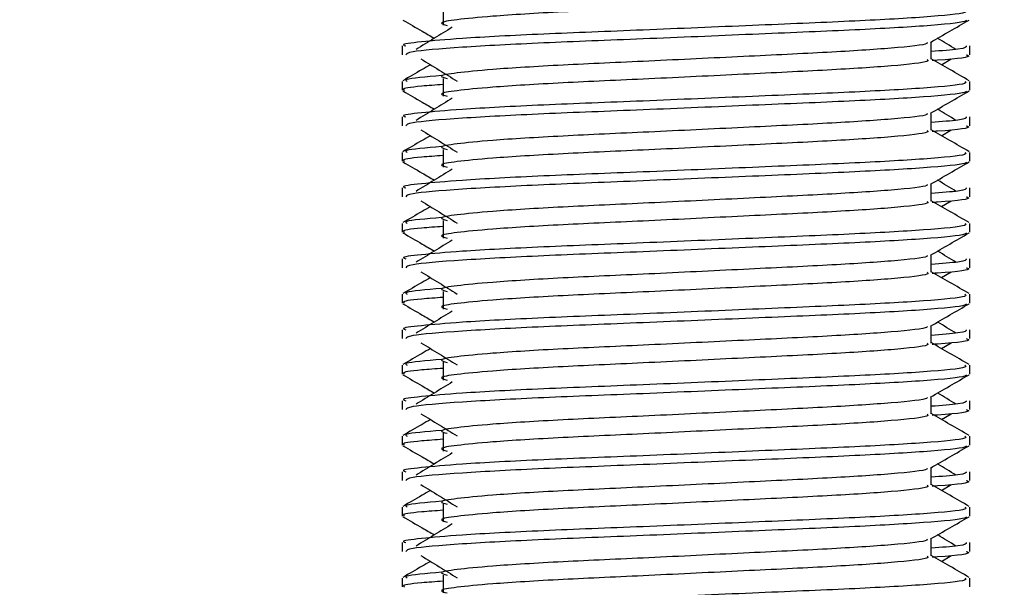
# Model space of a CAD drawing. Header units: millimetres. Extents: x 0 to 420, y 0 to 297.
# Tile 73 of 81: x 325.61 to 328.51, y 183.39 to 185.06. Entities that reach past the tile are written whole.
import ezdxf

# ---------------------------------------------------------------- set-up
doc = ezdxf.new("R2010")
doc.units = ezdxf.units.MM
doc.layers.add('QUOTE', color=174, linetype='Continuous')
doc.styles.add('SLDTEXTSTYLE3', font='TXT', dxfattribs={"width": 0.75})
doc.dimstyles.new('SLDDIMSTYLE0', dxfattribs={"dimtxt": 3, "dimasz": 3, "dimexe": 0, "dimexo": 0.0625, "dimgap": 0.75, "dimtad": 1, "dimlfac": 9.583032, "dimrnd": 1e-09, "dimzin": 12, "dimdsep": 46, "dimtxsty": 'SLDTEXTSTYLE3', "dimsah": 1, "dimcen": 0.09, "dimadec": 0, "dimazin": 3, "dimtfac": 1, "dimtdec": 3, "dimtofl": 0, "dimtmove": 0, "dimatfit": 3, "dimfxl": 0, "dimfrac": 2, "dimtolj": 1, "dimtzin": 12, "dimarcsym": 0})

# ---------------------------------------------------------------- blocks, each defined once
blk = doc.blocks.new('_D_2')
at = {"layer": 'QUOTE'}
for p, q in [((322.7898, 261.1457), (348.4196, 261.1457)), ((346.4196, 166.2801), (346.4196, 261.1457)), ((335.7879, 166.2801), (348.4196, 166.2801))]:
    blk.add_line(p, q, dxfattribs=at)
for points in [[(346.4196, 261.1457), (345.9196, 258.1457), (346.9196, 258.1457)], [(346.4196, 166.2801), (346.9196, 169.2801), (345.9196, 169.2801)]]:
    blk.add_solid(points, dxfattribs=at)
at = {"layer": 'QUOTE', "insert": (342.5524, 208.7254), "char_height": 3, "attachment_point": 1, "rotation": 90, "style": 'SLDTEXTSTYLE3'}
blk.add_mtext('909,1', dxfattribs=at)

msp = doc.modelspace()

# ---------------------------------------------------------------- linework, layer by layer
at = {"color": 7, "linetype": 'Continuous', "lineweight": 25}
for p, q in [((326.8579, 185.0952), (326.8579, 185.043)), ((326.7378, 184.9823), (326.7378, 184.9562)), ((328.2944, 184.9433), (328.2944, 184.9942)), ((328.4074, 184.9562), (328.4074, 184.9823)), ((328.3245, 184.927), (328.3524, 184.9441)), ((326.7378, 184.8779), (326.7378, 184.8519)), ((326.8579, 184.8865), (326.8579, 184.8343)), ((328.4074, 184.8519), (328.4074, 184.8779)), ((328.2944, 184.7346), (328.2944, 184.7855)), ((326.7378, 184.7736), (326.7378, 184.7475)), ((328.4074, 184.7475), (328.4074, 184.7736)), ((328.3245, 184.7183), (328.3524, 184.7354)), ((326.7378, 184.6692), (326.7378, 184.6432)), ((326.8579, 184.6778), (326.8579, 184.6256)), ((328.4074, 184.6432), (328.4074, 184.6692)), ((328.2944, 184.5259), (328.2944, 184.5768)), ((326.7378, 184.5649), (326.7378, 184.5388)), ((328.4074, 184.5388), (328.4074, 184.5649)), ((328.3245, 184.5096), (328.3524, 184.5267)), ((326.7378, 184.4605), (326.7378, 184.4345)), ((326.8579, 184.4691), (326.8579, 184.4169)), ((328.4074, 184.4345), (328.4074, 184.4605)), ((326.7378, 184.3562), (326.7378, 184.3301)), ((328.2944, 184.3172), (328.2944, 184.3681)), ((328.4074, 184.3301), (328.4074, 184.3562)), ((328.3245, 184.3009), (328.3524, 184.318)), ((326.8579, 184.2604), (326.8579, 184.2082)), ((326.7378, 184.2518), (326.7378, 184.2257)), ((328.4074, 184.2257), (328.4074, 184.2518)), ((326.7378, 184.1475), (326.7378, 184.1214)), ((328.2944, 184.1085), (328.2944, 184.1594)), ((328.4074, 184.1214), (328.4074, 184.1475)), ((328.3245, 184.0922), (328.3524, 184.1093)), ((326.8579, 184.0517), (326.8579, 183.9995)), ((326.7378, 184.0431), (326.7378, 184.017)), ((328.4074, 184.017), (328.4074, 184.0431)), ((326.7378, 183.9387), (326.7378, 183.9127)), ((328.2944, 183.8998), (328.2944, 183.9507)), ((328.4074, 183.9127), (328.4074, 183.9387)), ((328.3245, 183.8835), (328.3524, 183.9006)), ((326.7378, 183.8344), (326.7378, 183.8083)), ((326.8579, 183.843), (326.8579, 183.7908)), ((328.4074, 183.8083), (328.4074, 183.8344)), ((328.2944, 183.6911), (328.2944, 183.742)), ((326.7378, 183.73), (326.7378, 183.704)), ((328.4074, 183.704), (328.4074, 183.73)), ((328.3245, 183.6748), (328.3524, 183.6919)), ((326.7378, 183.6257), (326.7378, 183.5996)), ((326.8579, 183.6343), (326.8579, 183.5821)), ((328.4074, 183.5996), (328.4074, 183.6257)), ((328.2944, 183.4824), (328.2944, 183.5333)), ((326.7378, 183.5213), (326.7378, 183.4953)), ((328.4074, 183.4953), (328.4074, 183.5213)), ((328.3245, 183.4661), (328.3524, 183.4832)), ((326.7378, 183.417), (326.7378, 183.3909)), ((326.8579, 183.4256), (326.8579, 183.3734)), ((328.4074, 183.3909), (328.4074, 183.417))]:
    msp.add_line(p, q, dxfattribs=at)
for points, knots in [([(328.2819, 185.1519), (328.2842, 185.1499), (328.2911, 185.1438), (328.1895, 185.1321), (327.999, 185.12), (327.7429, 185.1078), (327.4642, 185.094), (327.2004, 185.0825), (327.0054, 185.0706), (326.893, 185.0593), (326.8406, 185.051), (326.861, 185.0454), (326.8701, 185.0429)], [0, 0, 0, 0, 0.059132, 0.177163, 0.292064, 0.406849, 0.524898, 0.638409, 0.754774, 0.844226, 0.930647, 1, 1, 1, 1]), ([(328.3929, 185.0866), (328.3955, 185.0846), (328.4034, 185.0785), (328.286, 185.0669), (328.0657, 185.0547), (327.7695, 185.0426), (327.4471, 185.0288), (327.1423, 185.0173), (326.9158, 185.0054), (326.7889, 184.9941), (326.7309, 184.9873), (326.7449, 184.9832), (326.7482, 184.9823)], [0, 0, 0, 0, 0.061077, 0.184512, 0.304677, 0.424721, 0.548174, 0.666888, 0.788581, 0.882129, 0.97251, 1, 1, 1, 1]), ([(326.7397, 185.0585), (326.7586, 185.0475), (326.7894, 185.0297), (326.8202, 185.0119), (326.8321, 185.005)], [0, 0, 0, 0, 0.61317, 1, 1, 1, 1]), ([(328.3974, 185.0583), (328.3968, 185.057), (328.3941, 185.0516), (328.2862, 185.0408), (328.0656, 185.0286), (327.7695, 185.0165), (327.4474, 185.0027), (327.1412, 184.9912), (326.9003, 184.9783), (326.755, 184.966), (326.7505, 184.9591), (326.7486, 184.9562)], [0, 0, 0, 0, 0.039912, 0.166158, 0.289058, 0.411836, 0.5381, 0.659517, 0.783982, 0.909693, 1, 1, 1, 1]), ([(326.8849, 185.0373), (326.8671, 185.0265), (326.8315, 185.0047), (326.796, 184.9829), (326.7783, 184.972)], [0, 0, 0, 0, 0.49999, 1, 1, 1, 1]), ([(328.2922, 184.9929), (328.311, 185.0038), (328.3488, 185.0257), (328.3865, 185.0475), (328.4054, 185.0585)], [0, 0, 0, 0, 0.499936, 1, 1, 1, 1]), ([(328.2816, 184.9927), (328.2825, 184.9916), (328.2863, 184.9863), (328.188, 184.9756), (327.9993, 184.9634), (327.7428, 184.9513), (327.4642, 184.9375), (327.2003, 184.926), (327.0054, 184.9141), (326.893, 184.9028), (326.8405, 184.8944), (326.861, 184.8888), (326.8701, 184.8863)], [0, 0, 0, 0, 0.035107, 0.156135, 0.273953, 0.391653, 0.512699, 0.629093, 0.748412, 0.840135, 0.92875, 1, 1, 1, 1]), ([(328.3969, 184.9823), (328.3974, 184.9791), (328.3982, 184.9739), (328.3246, 184.9681), (328.2944, 184.9658)], [0, 0, 0, 0, 0.590683, 1, 1, 1, 1]), ([(328.3669, 184.972), (328.3491, 184.9829), (328.3312, 184.9939), (328.3132, 185.0049), (328.313, 185.005)], [0, 0, 0, 0, 0.989832, 1, 1, 1, 1]), ([(328.3966, 184.9562), (328.3996, 184.9553), (328.4152, 184.9503), (328.375, 184.944), (328.3021, 184.9394), (328.2967, 184.939)], [0, 0, 0, 0, 0.18373, 0.938556, 1, 1, 1, 1]), ([(326.8206, 184.927), (326.8124, 184.9222), (326.7853, 184.9066), (326.7582, 184.8909), (326.7393, 184.88)], [0, 0, 0, 0, 0.303338, 1, 1, 1, 1]), ([(326.7927, 184.9441), (326.8105, 184.9332), (326.8461, 184.9114), (326.8816, 184.8896), (326.8993, 184.8787)], [0, 0, 0, 0, 0.500011, 1, 1, 1, 1]), ([(328.2819, 184.9432), (328.2842, 184.9412), (328.2911, 184.9351), (328.1895, 184.9234), (327.999, 184.9113), (327.7429, 184.8991), (327.4642, 184.8853), (327.2004, 184.8738), (327.0054, 184.8619), (326.893, 184.8506), (326.8406, 184.8423), (326.861, 184.8367), (326.8701, 184.8342)], [0, 0, 0, 0, 0.059132, 0.177163, 0.292064, 0.406849, 0.524898, 0.638409, 0.754774, 0.844226, 0.930647, 1, 1, 1, 1]), ([(328.4058, 184.88), (328.3869, 184.8909), (328.3498, 184.9124), (328.3127, 184.9339), (328.2944, 184.9444)], [0, 0, 0, 0, 0.508368, 1, 1, 1, 1]), ([(326.8533, 184.895), (326.8081, 184.8911), (326.7387, 184.8852), (326.7487, 184.8798), (326.7522, 184.8779)], [0, 0, 0, 0, 0.651043, 1, 1, 1, 1]), ([(328.3929, 184.8779), (328.3955, 184.8759), (328.4034, 184.8698), (328.286, 184.8582), (328.0657, 184.846), (327.7695, 184.8339), (327.4471, 184.8201), (327.1423, 184.8086), (326.9158, 184.7967), (326.7889, 184.7854), (326.7309, 184.7786), (326.7449, 184.7745), (326.7482, 184.7736)], [0, 0, 0, 0, 0.061077, 0.184512, 0.304677, 0.424721, 0.548174, 0.666888, 0.788581, 0.882129, 0.97251, 1, 1, 1, 1]), ([(326.8579, 184.8687), (326.8357, 184.8671), (326.7675, 184.8621), (326.735, 184.8568), (326.7429, 184.8528), (326.7447, 184.8519)], [0, 0, 0, 0, 0.270543, 0.831179, 1, 1, 1, 1]), ([(326.7397, 184.8498), (326.7586, 184.8388), (326.7894, 184.821), (326.8202, 184.8032), (326.8321, 184.7963)], [0, 0, 0, 0, 0.61317, 1, 1, 1, 1]), ([(328.3974, 184.8496), (328.3968, 184.8483), (328.3941, 184.8429), (328.2862, 184.8321), (328.0656, 184.8199), (327.7695, 184.8078), (327.4474, 184.794), (327.1412, 184.7825), (326.9003, 184.7696), (326.755, 184.7573), (326.7505, 184.7504), (326.7486, 184.7475)], [0, 0, 0, 0, 0.039912, 0.166158, 0.289058, 0.411836, 0.5381, 0.659517, 0.783982, 0.909693, 1, 1, 1, 1]), ([(328.2922, 184.7842), (328.311, 184.7951), (328.3488, 184.817), (328.3865, 184.8388), (328.4054, 184.8498)], [0, 0, 0, 0, 0.499936, 1, 1, 1, 1]), ([(326.8849, 184.8286), (326.8671, 184.8177), (326.8315, 184.796), (326.796, 184.7742), (326.7783, 184.7633)], [0, 0, 0, 0, 0.49999, 1, 1, 1, 1]), ([(328.2816, 184.784), (328.2825, 184.7829), (328.2863, 184.7776), (328.188, 184.7669), (327.9993, 184.7547), (327.7428, 184.7426), (327.4642, 184.7288), (327.2003, 184.7173), (327.0054, 184.7054), (326.893, 184.6941), (326.8405, 184.6857), (326.861, 184.6801), (326.8701, 184.6776)], [0, 0, 0, 0, 0.035107, 0.156135, 0.273953, 0.391653, 0.512699, 0.629093, 0.748412, 0.840135, 0.92875, 1, 1, 1, 1]), ([(328.3669, 184.7633), (328.3491, 184.7742), (328.3312, 184.7852), (328.3132, 184.7962), (328.313, 184.7963)], [0, 0, 0, 0, 0.989832, 1, 1, 1, 1]), ([(328.3969, 184.7736), (328.3974, 184.7704), (328.3982, 184.7652), (328.3246, 184.7594), (328.2944, 184.7571)], [0, 0, 0, 0, 0.590683, 1, 1, 1, 1]), ([(328.3966, 184.7475), (328.3996, 184.7466), (328.4152, 184.7416), (328.375, 184.7353), (328.3021, 184.7307), (328.2967, 184.7303)], [0, 0, 0, 0, 0.1837303, 0.9385556, 1, 1, 1, 1]), ([(326.8206, 184.7183), (326.8124, 184.7135), (326.7853, 184.6979), (326.7582, 184.6822), (326.7393, 184.6713)], [0, 0, 0, 0, 0.303338, 1, 1, 1, 1]), ([(326.7927, 184.7354), (326.8105, 184.7245), (326.8461, 184.7027), (326.8816, 184.6809), (326.8993, 184.67)], [0, 0, 0, 0, 0.500011, 1, 1, 1, 1]), ([(328.2819, 184.7345), (328.2842, 184.7324), (328.2911, 184.7264), (328.1895, 184.7147), (327.999, 184.7025), (327.7429, 184.6904), (327.4642, 184.6766), (327.2004, 184.6651), (327.0054, 184.6532), (326.893, 184.6419), (326.8406, 184.6336), (326.861, 184.628), (326.8701, 184.6255)], [0, 0, 0, 0, 0.059132, 0.177163, 0.292064, 0.406849, 0.524898, 0.638409, 0.754774, 0.844226, 0.930647, 1, 1, 1, 1]), ([(328.4058, 184.6713), (328.3869, 184.6822), (328.3498, 184.7037), (328.3127, 184.7252), (328.2944, 184.7357)], [0, 0, 0, 0, 0.508368, 1, 1, 1, 1]), ([(328.3929, 184.6692), (328.3955, 184.6672), (328.4034, 184.6611), (328.286, 184.6495), (328.0657, 184.6373), (327.7695, 184.6252), (327.4471, 184.6114), (327.1423, 184.5999), (326.9158, 184.588), (326.7889, 184.5767), (326.7309, 184.5699), (326.7449, 184.5658), (326.7482, 184.5649)], [0, 0, 0, 0, 0.061077, 0.184512, 0.304677, 0.424721, 0.548174, 0.666888, 0.788581, 0.882129, 0.97251, 1, 1, 1, 1]), ([(326.8579, 184.66), (326.8357, 184.6584), (326.7675, 184.6534), (326.735, 184.6481), (326.7429, 184.6441), (326.7447, 184.6432)], [0, 0, 0, 0, 0.270543, 0.831179, 1, 1, 1, 1]), ([(326.8533, 184.6863), (326.8081, 184.6824), (326.7387, 184.6765), (326.7487, 184.6711), (326.7522, 184.6692)], [0, 0, 0, 0, 0.651043, 1, 1, 1, 1]), ([(326.7397, 184.6411), (326.7586, 184.6301), (326.7894, 184.6123), (326.8202, 184.5945), (326.8321, 184.5876)], [0, 0, 0, 0, 0.61317, 1, 1, 1, 1]), ([(328.3974, 184.6409), (328.3968, 184.6396), (328.3941, 184.6342), (328.2862, 184.6234), (328.0656, 184.6112), (327.7695, 184.5991), (327.4474, 184.5853), (327.1412, 184.5738), (326.9003, 184.5609), (326.755, 184.5486), (326.7505, 184.5417), (326.7486, 184.5388)], [0, 0, 0, 0, 0.039912, 0.166158, 0.289058, 0.411836, 0.5381, 0.659517, 0.783982, 0.909693, 1, 1, 1, 1]), ([(328.2922, 184.5755), (328.311, 184.5864), (328.3488, 184.6083), (328.3865, 184.6301), (328.4054, 184.6411)], [0, 0, 0, 0, 0.499936, 1, 1, 1, 1]), ([(326.8849, 184.6199), (326.8671, 184.609), (326.8315, 184.5873), (326.796, 184.5655), (326.7783, 184.5546)], [0, 0, 0, 0, 0.49999, 1, 1, 1, 1]), ([(328.2816, 184.5753), (328.2825, 184.5742), (328.2863, 184.5689), (328.188, 184.5582), (327.9993, 184.546), (327.7428, 184.5339), (327.4642, 184.5201), (327.2003, 184.5086), (327.0054, 184.4967), (326.893, 184.4854), (326.8405, 184.477), (326.861, 184.4714), (326.8701, 184.4689)], [0, 0, 0, 0, 0.035107, 0.156135, 0.273953, 0.391653, 0.512699, 0.629093, 0.748412, 0.840135, 0.92875, 1, 1, 1, 1]), ([(328.3669, 184.5546), (328.3491, 184.5655), (328.3312, 184.5765), (328.3132, 184.5875), (328.313, 184.5876)], [0, 0, 0, 0, 0.989832, 1, 1, 1, 1]), ([(328.3969, 184.5649), (328.3974, 184.5617), (328.3982, 184.5565), (328.3246, 184.5507), (328.2944, 184.5484)], [0, 0, 0, 0, 0.590683, 1, 1, 1, 1]), ([(326.7927, 184.5267), (326.8105, 184.5158), (326.8461, 184.494), (326.8816, 184.4722), (326.8993, 184.4613)], [0, 0, 0, 0, 0.500011, 1, 1, 1, 1]), ([(328.2819, 184.5258), (328.2842, 184.5237), (328.2911, 184.5177), (328.1895, 184.506), (327.999, 184.4938), (327.7429, 184.4817), (327.4642, 184.4679), (327.2004, 184.4564), (327.0054, 184.4445), (326.893, 184.4332), (326.8406, 184.4249), (326.861, 184.4193), (326.8701, 184.4167)], [0, 0, 0, 0, 0.059132, 0.177163, 0.292064, 0.406849, 0.524898, 0.638409, 0.754774, 0.844226, 0.930647, 1, 1, 1, 1]), ([(328.4058, 184.4626), (328.3869, 184.4735), (328.3498, 184.495), (328.3127, 184.5164), (328.2944, 184.527)], [0, 0, 0, 0, 0.508368, 1, 1, 1, 1]), ([(328.3966, 184.5388), (328.3996, 184.5379), (328.4152, 184.5329), (328.375, 184.5266), (328.3021, 184.522), (328.2967, 184.5216)], [0, 0, 0, 0, 0.18373, 0.938556, 1, 1, 1, 1]), ([(326.8206, 184.5096), (326.8124, 184.5048), (326.7853, 184.4892), (326.7582, 184.4735), (326.7393, 184.4626)], [0, 0, 0, 0, 0.303338, 1, 1, 1, 1]), ([(328.3929, 184.4605), (328.3955, 184.4585), (328.4034, 184.4524), (328.286, 184.4408), (328.0657, 184.4286), (327.7695, 184.4165), (327.4471, 184.4027), (327.1423, 184.3912), (326.9158, 184.3793), (326.7889, 184.368), (326.7309, 184.3611), (326.7449, 184.3571), (326.7482, 184.3562)], [0, 0, 0, 0, 0.061077, 0.184512, 0.304677, 0.424721, 0.548174, 0.666888, 0.788581, 0.882129, 0.97251, 1, 1, 1, 1]), ([(326.8533, 184.4776), (326.8081, 184.4737), (326.7387, 184.4678), (326.7487, 184.4624), (326.7522, 184.4605)], [0, 0, 0, 0, 0.651043, 1, 1, 1, 1]), ([(326.7397, 184.4324), (326.7586, 184.4214), (326.7894, 184.4036), (326.8202, 184.3858), (326.8321, 184.3789)], [0, 0, 0, 0, 0.61317, 1, 1, 1, 1]), ([(326.8579, 184.4513), (326.8357, 184.4497), (326.7675, 184.4447), (326.735, 184.4394), (326.7429, 184.4354), (326.7447, 184.4345)], [0, 0, 0, 0, 0.270543, 0.831179, 1, 1, 1, 1]), ([(328.3974, 184.4322), (328.3968, 184.4309), (328.3941, 184.4255), (328.2862, 184.4147), (328.0656, 184.4025), (327.7695, 184.3904), (327.4474, 184.3766), (327.1412, 184.3651), (326.9003, 184.3522), (326.755, 184.3398), (326.7505, 184.333), (326.7486, 184.3301)], [0, 0, 0, 0, 0.0399117, 0.1661575, 0.2890582, 0.4118359, 0.5381002, 0.6595169, 0.7839817, 0.9096926, 1, 1, 1, 1]), ([(328.2922, 184.3668), (328.311, 184.3777), (328.3488, 184.3996), (328.3865, 184.4214), (328.4054, 184.4324)], [0, 0, 0, 0, 0.499936, 1, 1, 1, 1]), ([(326.8849, 184.4112), (326.8671, 184.4003), (326.8315, 184.3786), (326.796, 184.3568), (326.7783, 184.3459)], [0, 0, 0, 0, 0.49999, 1, 1, 1, 1]), ([(328.3669, 184.3459), (328.3491, 184.3568), (328.3312, 184.3678), (328.3132, 184.3788), (328.313, 184.3789)], [0, 0, 0, 0, 0.989832, 1, 1, 1, 1]), ([(328.2816, 184.3666), (328.2825, 184.3655), (328.2863, 184.3602), (328.188, 184.3495), (327.9993, 184.3373), (327.7428, 184.3252), (327.4642, 184.3114), (327.2003, 184.2999), (327.0054, 184.288), (326.893, 184.2767), (326.8405, 184.2683), (326.861, 184.2627), (326.8701, 184.2602)], [0, 0, 0, 0, 0.035107, 0.156135, 0.273953, 0.391653, 0.512699, 0.629093, 0.748412, 0.840135, 0.92875, 1, 1, 1, 1]), ([(328.3969, 184.3562), (328.3974, 184.353), (328.3982, 184.3478), (328.3246, 184.342), (328.2944, 184.3397)], [0, 0, 0, 0, 0.590683, 1, 1, 1, 1]), ([(326.7927, 184.318), (326.8105, 184.3071), (326.8461, 184.2853), (326.8816, 184.2635), (326.8993, 184.2526)], [0, 0, 0, 0, 0.500011, 1, 1, 1, 1]), ([(328.2819, 184.3171), (328.2842, 184.315), (328.2911, 184.309), (328.1895, 184.2973), (327.999, 184.2851), (327.7429, 184.273), (327.4642, 184.2592), (327.2004, 184.2477), (327.0054, 184.2358), (326.893, 184.2245), (326.8406, 184.2162), (326.861, 184.2106), (326.8701, 184.208)], [0, 0, 0, 0, 0.059132, 0.1771634, 0.2920638, 0.4068492, 0.5248979, 0.6384095, 0.7547738, 0.8442256, 0.9306466, 1, 1, 1, 1]), ([(328.4058, 184.2539), (328.3869, 184.2648), (328.3498, 184.2863), (328.3127, 184.3077), (328.2944, 184.3183)], [0, 0, 0, 0, 0.508368, 1, 1, 1, 1]), ([(328.3966, 184.3301), (328.3996, 184.3292), (328.4152, 184.3242), (328.375, 184.3179), (328.3021, 184.3133), (328.2967, 184.3129)], [0, 0, 0, 0, 0.18373, 0.938556, 1, 1, 1, 1]), ([(326.8206, 184.3009), (326.8124, 184.2961), (326.7853, 184.2805), (326.7582, 184.2648), (326.7393, 184.2539)], [0, 0, 0, 0, 0.303338, 1, 1, 1, 1]), ([(326.8533, 184.2689), (326.8081, 184.265), (326.7387, 184.2591), (326.7487, 184.2537), (326.7522, 184.2518)], [0, 0, 0, 0, 0.651043, 1, 1, 1, 1]), ([(328.3929, 184.2518), (328.3955, 184.2498), (328.4034, 184.2437), (328.286, 184.2321), (328.0657, 184.2199), (327.7695, 184.2078), (327.4471, 184.194), (327.1423, 184.1825), (326.9158, 184.1706), (326.7889, 184.1593), (326.7309, 184.1524), (326.7449, 184.1484), (326.7482, 184.1475)], [0, 0, 0, 0, 0.061077, 0.184512, 0.304677, 0.424721, 0.548174, 0.666888, 0.788581, 0.882129, 0.97251, 1, 1, 1, 1]), ([(326.8579, 184.2426), (326.8357, 184.241), (326.7675, 184.236), (326.735, 184.2307), (326.7429, 184.2267), (326.7447, 184.2257)], [0, 0, 0, 0, 0.270543, 0.831179, 1, 1, 1, 1]), ([(326.7397, 184.2236), (326.7586, 184.2127), (326.7894, 184.1949), (326.8202, 184.1771), (326.8321, 184.1702)], [0, 0, 0, 0, 0.61317, 1, 1, 1, 1]), ([(328.3974, 184.2235), (328.3968, 184.2222), (328.3941, 184.2168), (328.2862, 184.206), (328.0656, 184.1938), (327.7695, 184.1817), (327.4474, 184.1679), (327.1412, 184.1564), (326.9003, 184.1435), (326.755, 184.1311), (326.7505, 184.1243), (326.7486, 184.1214)], [0, 0, 0, 0, 0.039912, 0.166158, 0.289058, 0.411836, 0.5381, 0.659517, 0.783982, 0.909693, 1, 1, 1, 1]), ([(326.8849, 184.2025), (326.8671, 184.1916), (326.8315, 184.1699), (326.796, 184.1481), (326.7783, 184.1372)], [0, 0, 0, 0, 0.49999, 1, 1, 1, 1]), ([(328.2922, 184.1581), (328.311, 184.169), (328.3488, 184.1909), (328.3865, 184.2127), (328.4054, 184.2236)], [0, 0, 0, 0, 0.499936, 1, 1, 1, 1]), ([(328.3669, 184.1372), (328.3491, 184.1481), (328.3312, 184.1591), (328.3132, 184.1701), (328.313, 184.1702)], [0, 0, 0, 0, 0.989832, 1, 1, 1, 1]), ([(328.2816, 184.1579), (328.2825, 184.1568), (328.2863, 184.1515), (328.188, 184.1408), (327.9993, 184.1286), (327.7428, 184.1165), (327.4642, 184.1027), (327.2003, 184.0912), (327.0054, 184.0793), (326.893, 184.068), (326.8405, 184.0596), (326.861, 184.054), (326.8701, 184.0515)], [0, 0, 0, 0, 0.035107, 0.156135, 0.273953, 0.391653, 0.512699, 0.629093, 0.748412, 0.840135, 0.92875, 1, 1, 1, 1]), ([(328.3969, 184.1475), (328.3974, 184.1443), (328.3982, 184.1391), (328.3246, 184.1333), (328.2944, 184.131)], [0, 0, 0, 0, 0.590683, 1, 1, 1, 1]), ([(326.7927, 184.1093), (326.8105, 184.0984), (326.8461, 184.0766), (326.8816, 184.0548), (326.8993, 184.0439)], [0, 0, 0, 0, 0.500011, 1, 1, 1, 1]), ([(328.4058, 184.0452), (328.3869, 184.0561), (328.3498, 184.0776), (328.3127, 184.099), (328.2944, 184.1096)], [0, 0, 0, 0, 0.5083681, 1, 1, 1, 1]), ([(328.3966, 184.1214), (328.3996, 184.1205), (328.4152, 184.1155), (328.375, 184.1092), (328.3021, 184.1046), (328.2967, 184.1042)], [0, 0, 0, 0, 0.18373, 0.938556, 1, 1, 1, 1]), ([(326.8206, 184.0922), (326.8124, 184.0874), (326.7853, 184.0717), (326.7582, 184.0561), (326.7393, 184.0452)], [0, 0, 0, 0, 0.303338, 1, 1, 1, 1]), ([(328.2819, 184.1084), (328.2842, 184.1063), (328.2911, 184.1003), (328.1895, 184.0886), (327.999, 184.0764), (327.7429, 184.0643), (327.4642, 184.0505), (327.2004, 184.039), (327.0054, 184.0271), (326.893, 184.0158), (326.8406, 184.0075), (326.861, 184.0018), (326.8701, 183.9993)], [0, 0, 0, 0, 0.059132, 0.1771634, 0.2920638, 0.4068492, 0.5248979, 0.6384095, 0.7547738, 0.8442256, 0.9306466, 1, 1, 1, 1]), ([(326.8533, 184.0602), (326.8081, 184.0563), (326.7387, 184.0504), (326.7487, 184.045), (326.7522, 184.0431)], [0, 0, 0, 0, 0.651043, 1, 1, 1, 1]), ([(328.3929, 184.0431), (328.3955, 184.0411), (328.4034, 184.035), (328.286, 184.0234), (328.0657, 184.0112), (327.7695, 183.9991), (327.4471, 183.9853), (327.1423, 183.9738), (326.9158, 183.9619), (326.7889, 183.9506), (326.7309, 183.9437), (326.7449, 183.9397), (326.7482, 183.9387)], [0, 0, 0, 0, 0.061077, 0.184512, 0.304677, 0.424721, 0.548174, 0.666888, 0.788581, 0.882129, 0.97251, 1, 1, 1, 1]), ([(326.8579, 184.0339), (326.8357, 184.0323), (326.7675, 184.0273), (326.735, 184.022), (326.7429, 184.018), (326.7447, 184.017)], [0, 0, 0, 0, 0.270543, 0.831179, 1, 1, 1, 1]), ([(326.7397, 184.0149), (326.7586, 184.004), (326.7894, 183.9862), (326.8202, 183.9684), (326.8321, 183.9615)], [0, 0, 0, 0, 0.61317, 1, 1, 1, 1]), ([(328.3974, 184.0148), (328.3968, 184.0135), (328.3941, 184.0081), (328.2862, 183.9973), (328.0656, 183.9851), (327.7695, 183.973), (327.4474, 183.9592), (327.1412, 183.9477), (326.9003, 183.9348), (326.755, 183.9224), (326.7505, 183.9156), (326.7486, 183.9127)], [0, 0, 0, 0, 0.039912, 0.166158, 0.289058, 0.411836, 0.5381, 0.659517, 0.783982, 0.909693, 1, 1, 1, 1]), ([(326.8849, 183.9938), (326.8671, 183.9829), (326.8315, 183.9612), (326.796, 183.9394), (326.7783, 183.9285)], [0, 0, 0, 0, 0.49999, 1, 1, 1, 1]), ([(328.2922, 183.9494), (328.311, 183.9603), (328.3488, 183.9822), (328.3865, 184.004), (328.4054, 184.0149)], [0, 0, 0, 0, 0.499936, 1, 1, 1, 1]), ([(328.2816, 183.9492), (328.2825, 183.9481), (328.2863, 183.9428), (328.188, 183.9321), (327.9993, 183.9199), (327.7428, 183.9078), (327.4642, 183.894), (327.2003, 183.8825), (327.0054, 183.8706), (326.893, 183.8593), (326.8405, 183.8509), (326.861, 183.8453), (326.8701, 183.8428)], [0, 0, 0, 0, 0.035107, 0.156135, 0.273953, 0.391653, 0.512699, 0.629093, 0.748412, 0.840135, 0.92875, 1, 1, 1, 1]), ([(328.3969, 183.9387), (328.3974, 183.9356), (328.3982, 183.9304), (328.3246, 183.9246), (328.2944, 183.9223)], [0, 0, 0, 0, 0.590683, 1, 1, 1, 1]), ([(328.3669, 183.9285), (328.3491, 183.9394), (328.3312, 183.9504), (328.3132, 183.9614), (328.313, 183.9615)], [0, 0, 0, 0, 0.989832, 1, 1, 1, 1]), ([(328.3966, 183.9127), (328.3996, 183.9118), (328.4152, 183.9068), (328.375, 183.9005), (328.3021, 183.8959), (328.2967, 183.8955)], [0, 0, 0, 0, 0.18373, 0.938556, 1, 1, 1, 1]), ([(326.8206, 183.8835), (326.8124, 183.8787), (326.7853, 183.863), (326.7582, 183.8474), (326.7393, 183.8364)], [0, 0, 0, 0, 0.303338, 1, 1, 1, 1]), ([(326.7927, 183.9006), (326.8105, 183.8897), (326.8461, 183.8679), (326.8816, 183.8461), (326.8993, 183.8352)], [0, 0, 0, 0, 0.500011, 1, 1, 1, 1]), ([(328.2819, 183.8997), (328.2842, 183.8976), (328.2911, 183.8916), (328.1895, 183.8799), (327.999, 183.8677), (327.7429, 183.8556), (327.4642, 183.8418), (327.2004, 183.8303), (327.0054, 183.8184), (326.893, 183.8071), (326.8406, 183.7988), (326.861, 183.7931), (326.8701, 183.7906)], [0, 0, 0, 0, 0.059132, 0.177163, 0.292064, 0.406849, 0.524898, 0.638409, 0.754774, 0.844226, 0.930647, 1, 1, 1, 1]), ([(328.4058, 183.8364), (328.3869, 183.8474), (328.3498, 183.8689), (328.3127, 183.8903), (328.2944, 183.9009)], [0, 0, 0, 0, 0.508368, 1, 1, 1, 1]), ([(326.8533, 183.8515), (326.8081, 183.8476), (326.7387, 183.8417), (326.7487, 183.8363), (326.7522, 183.8344)], [0, 0, 0, 0, 0.651043, 1, 1, 1, 1]), ([(328.3929, 183.8344), (328.3955, 183.8324), (328.4034, 183.8263), (328.286, 183.8147), (328.0657, 183.8025), (327.7695, 183.7904), (327.4471, 183.7766), (327.1423, 183.7651), (326.9158, 183.7532), (326.7889, 183.7419), (326.7309, 183.735), (326.7449, 183.731), (326.7482, 183.73)], [0, 0, 0, 0, 0.061077, 0.184512, 0.304677, 0.424721, 0.548174, 0.666888, 0.788581, 0.882129, 0.97251, 1, 1, 1, 1]), ([(326.8579, 183.8252), (326.8357, 183.8236), (326.7675, 183.8186), (326.735, 183.8133), (326.7429, 183.8093), (326.7447, 183.8083)], [0, 0, 0, 0, 0.270543, 0.831179, 1, 1, 1, 1]), ([(326.7397, 183.8062), (326.7586, 183.7953), (326.7894, 183.7775), (326.8202, 183.7597), (326.8321, 183.7528)], [0, 0, 0, 0, 0.61317, 1, 1, 1, 1]), ([(328.3974, 183.8061), (328.3968, 183.8048), (328.3941, 183.7994), (328.2862, 183.7886), (328.0656, 183.7764), (327.7695, 183.7643), (327.4474, 183.7505), (327.1412, 183.739), (326.9003, 183.7261), (326.755, 183.7137), (326.7505, 183.7069), (326.7486, 183.704)], [0, 0, 0, 0, 0.039912, 0.166158, 0.289058, 0.411836, 0.5381, 0.659517, 0.783982, 0.909693, 1, 1, 1, 1]), ([(328.2922, 183.7407), (328.311, 183.7516), (328.3488, 183.7735), (328.3865, 183.7953), (328.4054, 183.8062)], [0, 0, 0, 0, 0.499936, 1, 1, 1, 1]), ([(326.8849, 183.7851), (326.8671, 183.7742), (326.8315, 183.7525), (326.796, 183.7307), (326.7783, 183.7198)], [0, 0, 0, 0, 0.49999, 1, 1, 1, 1]), ([(328.2816, 183.7405), (328.2825, 183.7394), (328.2863, 183.7341), (328.188, 183.7234), (327.9993, 183.7112), (327.7428, 183.6991), (327.4642, 183.6853), (327.2003, 183.6737), (327.0054, 183.6619), (326.893, 183.6506), (326.8405, 183.6422), (326.861, 183.6366), (326.8701, 183.6341)], [0, 0, 0, 0, 0.035107, 0.156135, 0.273953, 0.391653, 0.512699, 0.629093, 0.748412, 0.840135, 0.92875, 1, 1, 1, 1]), ([(328.3669, 183.7198), (328.3491, 183.7307), (328.3312, 183.7417), (328.3132, 183.7527), (328.313, 183.7528)], [0, 0, 0, 0, 0.989832, 1, 1, 1, 1]), ([(328.3969, 183.73), (328.3974, 183.7269), (328.3982, 183.7217), (328.3246, 183.7159), (328.2944, 183.7136)], [0, 0, 0, 0, 0.590683, 1, 1, 1, 1]), ([(328.3966, 183.704), (328.3996, 183.7031), (328.4152, 183.6981), (328.375, 183.6918), (328.3021, 183.6872), (328.2967, 183.6868)], [0, 0, 0, 0, 0.18373, 0.938556, 1, 1, 1, 1]), ([(326.8206, 183.6748), (326.8124, 183.67), (326.7853, 183.6543), (326.7582, 183.6387), (326.7393, 183.6277)], [0, 0, 0, 0, 0.3033381, 1, 1, 1, 1]), ([(326.7927, 183.6919), (326.8105, 183.681), (326.8461, 183.6592), (326.8816, 183.6374), (326.8993, 183.6265)], [0, 0, 0, 0, 0.500011, 1, 1, 1, 1]), ([(328.2819, 183.691), (328.2842, 183.6889), (328.2911, 183.6829), (328.1895, 183.6712), (327.999, 183.659), (327.7429, 183.6469), (327.4642, 183.6331), (327.2004, 183.6216), (327.0054, 183.6097), (326.893, 183.5984), (326.8406, 183.5901), (326.861, 183.5844), (326.8701, 183.5819)], [0, 0, 0, 0, 0.059132, 0.177163, 0.292064, 0.406849, 0.524898, 0.638409, 0.754774, 0.844226, 0.930647, 1, 1, 1, 1]), ([(328.4058, 183.6277), (328.3869, 183.6387), (328.3498, 183.6602), (328.3127, 183.6816), (328.2944, 183.6922)], [0, 0, 0, 0, 0.508368, 1, 1, 1, 1]), ([(328.3929, 183.6257), (328.3955, 183.6237), (328.4034, 183.6176), (328.286, 183.606), (328.0657, 183.5938), (327.7695, 183.5817), (327.4471, 183.5679), (327.1423, 183.5564), (326.9158, 183.5445), (326.7889, 183.5332), (326.7309, 183.5263), (326.7449, 183.5223), (326.7482, 183.5213)], [0, 0, 0, 0, 0.061077, 0.184512, 0.304677, 0.424721, 0.548174, 0.666888, 0.788581, 0.882129, 0.97251, 1, 1, 1, 1]), ([(326.8533, 183.6428), (326.8081, 183.6389), (326.7387, 183.633), (326.7487, 183.6276), (326.7522, 183.6257)], [0, 0, 0, 0, 0.651043, 1, 1, 1, 1]), ([(326.7397, 183.5975), (326.7586, 183.5866), (326.7894, 183.5688), (326.8202, 183.551), (326.8321, 183.5441)], [0, 0, 0, 0, 0.61317, 1, 1, 1, 1]), ([(326.8579, 183.6165), (326.8357, 183.6149), (326.7675, 183.6099), (326.735, 183.6046), (326.7429, 183.6006), (326.7447, 183.5996)], [0, 0, 0, 0, 0.270543, 0.831179, 1, 1, 1, 1]), ([(328.3974, 183.5974), (328.3968, 183.5961), (328.3941, 183.5907), (328.2862, 183.5799), (328.0656, 183.5677), (327.7695, 183.5556), (327.4474, 183.5418), (327.1412, 183.5303), (326.9003, 183.5174), (326.755, 183.505), (326.7505, 183.4982), (326.7486, 183.4953)], [0, 0, 0, 0, 0.039912, 0.166158, 0.289058, 0.411836, 0.5381, 0.659517, 0.783982, 0.909693, 1, 1, 1, 1]), ([(328.2922, 183.532), (328.311, 183.5429), (328.3488, 183.5648), (328.3865, 183.5866), (328.4054, 183.5975)], [0, 0, 0, 0, 0.499936, 1, 1, 1, 1]), ([(326.8849, 183.5764), (326.8671, 183.5655), (326.8315, 183.5438), (326.796, 183.522), (326.7783, 183.5111)], [0, 0, 0, 0, 0.49999, 1, 1, 1, 1]), ([(328.2816, 183.5318), (328.2825, 183.5307), (328.2863, 183.5254), (328.188, 183.5147), (327.9993, 183.5025), (327.7428, 183.4904), (327.4642, 183.4766), (327.2003, 183.465), (327.0054, 183.4532), (326.893, 183.4419), (326.8405, 183.4335), (326.861, 183.4279), (326.8701, 183.4254)], [0, 0, 0, 0, 0.035107, 0.156135, 0.273953, 0.391653, 0.512699, 0.629093, 0.748412, 0.840135, 0.92875, 1, 1, 1, 1]), ([(328.3669, 183.5111), (328.3491, 183.522), (328.3312, 183.533), (328.3132, 183.544), (328.313, 183.5441)], [0, 0, 0, 0, 0.989832, 1, 1, 1, 1]), ([(328.3969, 183.5213), (328.3974, 183.5182), (328.3982, 183.513), (328.3246, 183.5072), (328.2944, 183.5049)], [0, 0, 0, 0, 0.590683, 1, 1, 1, 1]), ([(326.7927, 183.4832), (326.8105, 183.4723), (326.8461, 183.4505), (326.8816, 183.4287), (326.8993, 183.4178)], [0, 0, 0, 0, 0.500011, 1, 1, 1, 1]), ([(328.2819, 183.4823), (328.2842, 183.4802), (328.2911, 183.4742), (328.1895, 183.4625), (327.999, 183.4503), (327.7429, 183.4382), (327.4642, 183.4244), (327.2004, 183.4129), (327.0054, 183.401), (326.893, 183.3897), (326.8406, 183.3814), (326.861, 183.3757), (326.8701, 183.3732)], [0, 0, 0, 0, 0.059132, 0.177163, 0.292064, 0.406849, 0.524898, 0.638409, 0.754774, 0.844226, 0.930647, 1, 1, 1, 1]), ([(328.4058, 183.419), (328.3869, 183.43), (328.3498, 183.4514), (328.3127, 183.4729), (328.2944, 183.4835)], [0, 0, 0, 0, 0.508368, 1, 1, 1, 1]), ([(328.3966, 183.4953), (328.3996, 183.4944), (328.4152, 183.4894), (328.375, 183.4831), (328.3021, 183.4785), (328.2967, 183.4781)], [0, 0, 0, 0, 0.18373, 0.938556, 1, 1, 1, 1]), ([(326.8206, 183.4661), (326.8124, 183.4613), (326.7853, 183.4456), (326.7582, 183.43), (326.7393, 183.419)], [0, 0, 0, 0, 0.3033381, 1, 1, 1, 1]), ([(328.3929, 183.417), (328.3955, 183.415), (328.4034, 183.4089), (328.286, 183.3973), (328.0657, 183.3851), (327.7695, 183.373), (327.4471, 183.3592), (327.1423, 183.3476), (326.9158, 183.3358), (326.7889, 183.3245), (326.7309, 183.3176), (326.7449, 183.3136), (326.7482, 183.3126)], [0, 0, 0, 0, 0.061077, 0.184512, 0.304677, 0.424721, 0.548174, 0.666888, 0.788581, 0.882129, 0.97251, 1, 1, 1, 1]), ([(326.8533, 183.4341), (326.8081, 183.4302), (326.7387, 183.4243), (326.7487, 183.4189), (326.7522, 183.417)], [0, 0, 0, 0, 0.651043, 1, 1, 1, 1]), ([(326.8579, 183.4078), (326.8357, 183.4062), (326.7675, 183.4012), (326.735, 183.3959), (326.7429, 183.3919), (326.7447, 183.3909)], [0, 0, 0, 0, 0.270543, 0.831179, 1, 1, 1, 1])]:
    msp.add_open_spline(points, degree=3, knots=knots, dxfattribs=at)

# ---------------------------------------------------------------- dimensions: what is measured, and where the dimension line sits
at = {"layer": 'QUOTE'}
dim = msp.add_linear_dim(base=(346.4196, 261.1457), p1=(333.7879, 166.2801), p2=(320.7898, 261.1457), angle=90, dimstyle='SLDDIMSTYLE0', dxfattribs=at)
dim.commit()
dim.dimension.update_dxf_attribs({"geometry": '_D_2', "text_midpoint": (346.4196, 213.7129), "dimtype": 160})

doc.saveas('drawing.dxf')
